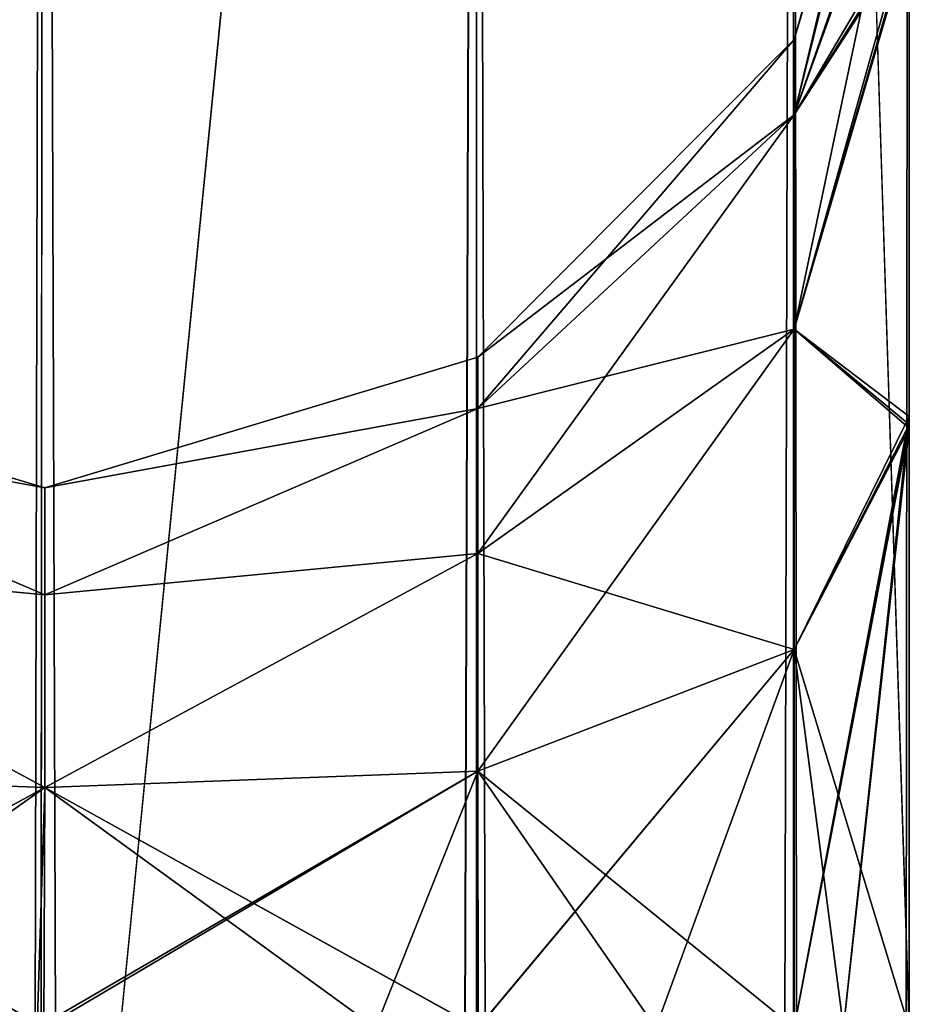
# Model space of a CAD drawing. Extents: x -23 to 470, y -2000 to 0.
# Tile 171 of 246: x 115 to 128, y -72 to -57. Entities that reach past the tile are written whole.
import ezdxf

# ---------------------------------------------------------------- set-up
doc = ezdxf.new("R2010")
doc.units = 0
doc.header["$LTSCALE"] = 68.916985
for name, color, linetype in [('101', 7, 'CONTINUOUS'), ('132', 7, 'CONTINUOUS'), ('139', 7, 'CONTINUOUS'), ('73', 7, 'CONTINUOUS'), ('89', 7, 'CONTINUOUS'), ('90', 7, 'CONTINUOUS'), ('91', 7, 'CONTINUOUS'), ('95', 7, 'CONTINUOUS'), ('98', 7, 'CONTINUOUS')]:
    doc.layers.add(name, color=color, linetype=linetype)

msp = doc.modelspace()

# ---------------------------------------------------------------- linework, layer by layer
at = {"layer": '101', "linetype": 'CONTINUOUS'}
for points in [[(127.55, -55.84, 48.698), (127.55, -51.871, 56.92), (125.888, -58.664, 56.038), (127.55, -55.84, 48.698)], [(127.55, -51.871, 56.92), (127.55, -51.872, 66.083), (125.888, -57.577, 61.5), (127.55, -51.871, 56.92)], [(125.888, -58.664, 56.038), (127.55, -51.871, 56.92), (125.888, -57.577, 61.5), (125.888, -58.664, 56.038)], [(127.55, -51.872, 66.083), (127.55, -55.841, 74.304), (125.888, -58.664, 66.962), (127.55, -51.872, 66.083)], [(125.888, -57.577, 61.5), (127.55, -51.872, 66.083), (125.888, -58.664, 66.962), (125.888, -57.577, 61.5)], [(127.55, -63.02, 43.008), (127.55, -55.84, 48.698), (125.888, -61.758, 51.408), (127.55, -63.02, 43.008)], [(125.888, -61.758, 51.408), (127.55, -55.84, 48.698), (125.888, -58.664, 56.038), (125.888, -61.758, 51.408)], [(127.55, -55.841, 74.304), (127.55, -63.021, 79.993), (125.888, -61.758, 71.592), (127.55, -55.841, 74.304)], [(125.888, -58.664, 66.962), (127.55, -55.841, 74.304), (125.888, -61.758, 71.592), (125.888, -58.664, 66.962)], [(125.888, -58.664, 56.038), (125.888, -57.577, 61.5), (121.317, -62.903, 57.794), (125.888, -58.664, 56.038)], [(125.888, -57.577, 61.5), (125.888, -58.664, 66.962), (121.317, -62.165, 61.5), (125.888, -57.577, 61.5)], [(121.317, -62.903, 57.794), (125.888, -57.577, 61.5), (121.317, -62.165, 61.5), (121.317, -62.903, 57.794)], [(125.888, -61.758, 51.408), (125.888, -58.664, 56.038), (121.317, -65.002, 54.652), (125.888, -61.758, 51.408)], [(121.317, -65.002, 54.652), (125.888, -58.664, 56.038), (121.317, -62.903, 57.794), (121.317, -65.002, 54.652)], [(125.888, -58.664, 66.962), (125.888, -61.758, 71.592), (121.317, -62.903, 65.206), (125.888, -58.664, 66.962)], [(121.317, -62.165, 61.5), (125.888, -58.664, 66.962), (121.317, -62.903, 65.206), (121.317, -62.165, 61.5)], [(125.888, -66.388, 48.314), (125.888, -61.758, 51.408), (121.317, -68.144, 52.553), (125.888, -66.388, 48.314)], [(121.317, -68.144, 52.553), (125.888, -61.758, 51.408), (121.317, -65.002, 54.652), (121.317, -68.144, 52.553)], [(125.888, -61.758, 71.592), (125.888, -66.388, 74.686), (121.317, -65.002, 68.348), (125.888, -61.758, 71.592)], [(121.317, -62.903, 65.206), (125.888, -61.758, 71.592), (121.317, -65.002, 68.348), (121.317, -62.903, 65.206)], [(125.888, -66.388, 48.314), (127.55, -63.02, 43.008), (125.888, -61.758, 51.408), (125.888, -66.388, 48.314)], [(125.888, -61.758, 71.592), (127.55, -63.021, 79.993), (125.888, -66.388, 74.686), (125.888, -61.758, 71.592)], [(115.063, -64.051, 59.72), (115.063, -64.051, 63.28), (108.806, -62.179, 61.5), (115.063, -64.051, 59.72)], [(108.806, -62.915, 57.799), (115.063, -64.051, 59.72), (108.806, -62.179, 61.5), (108.806, -62.915, 57.799)], [(108.806, -62.179, 61.5), (115.063, -64.051, 63.28), (108.806, -62.915, 65.201), (108.806, -62.179, 61.5)], [(121.317, -62.903, 57.794), (121.317, -62.165, 61.5), (115.063, -64.051, 59.72), (121.317, -62.903, 57.794)], [(121.317, -62.165, 61.5), (121.317, -62.903, 65.206), (115.063, -64.051, 63.28), (121.317, -62.165, 61.5)], [(115.063, -64.051, 59.72), (121.317, -62.165, 61.5), (115.063, -64.051, 63.28), (115.063, -64.051, 59.72)], [(115.063, -65.595, 56.512), (115.063, -64.051, 59.72), (108.806, -62.915, 57.799), (115.063, -65.595, 56.512)], [(108.806, -65.011, 54.661), (115.063, -65.595, 56.512), (108.806, -62.915, 57.799), (108.806, -65.011, 54.661)], [(115.063, -64.051, 63.28), (115.063, -65.595, 66.488), (108.806, -62.915, 65.201), (115.063, -64.051, 63.28)], [(108.806, -62.915, 65.201), (115.063, -65.595, 66.488), (108.806, -65.011, 68.339), (108.806, -62.915, 65.201)], [(121.317, -65.002, 54.652), (121.317, -62.903, 57.794), (115.063, -65.595, 56.512), (121.317, -65.002, 54.652)], [(115.063, -65.595, 56.512), (121.317, -62.903, 57.794), (115.063, -64.051, 59.72), (115.063, -65.595, 56.512)], [(121.317, -62.903, 65.206), (121.317, -65.002, 68.348), (115.063, -65.595, 66.488), (121.317, -62.903, 65.206)], [(115.063, -64.051, 63.28), (121.317, -62.903, 65.206), (115.063, -65.595, 66.488), (115.063, -64.051, 63.28)], [(127.55, -63.02, 43.008), (125.888, -71.85, 47.227), (126.598, -71.85, 45.784), (127.55, -63.02, 43.008)], [(125.888, -71.85, 47.227), (127.55, -63.02, 43.008), (125.888, -66.388, 48.314), (125.888, -71.85, 47.227)], [(127.55, -63.021, 79.993), (127.55, -71.85, 82), (125.888, -66.388, 74.686), (127.55, -63.021, 79.993)], [(127.55, -71.85, 41), (127.55, -63.02, 43.008), (126.598, -71.85, 45.784), (127.55, -71.85, 41)], [(115.063, -68.379, 54.292), (115.063, -65.595, 56.512), (108.806, -65.011, 54.661), (115.063, -68.379, 54.292)], [(108.806, -68.149, 52.565), (115.063, -68.379, 54.292), (108.806, -65.011, 54.661), (108.806, -68.149, 52.565)], [(115.063, -65.595, 66.488), (115.063, -68.379, 68.708), (108.806, -65.011, 68.339), (115.063, -65.595, 66.488)], [(108.806, -65.011, 68.339), (115.063, -68.379, 68.708), (108.806, -68.149, 70.435), (108.806, -65.011, 68.339)], [(121.317, -68.144, 52.553), (121.317, -65.002, 54.652), (115.063, -68.379, 54.292), (121.317, -68.144, 52.553)], [(115.063, -68.379, 54.292), (121.317, -65.002, 54.652), (115.063, -65.595, 56.512), (115.063, -68.379, 54.292)], [(121.317, -65.002, 68.348), (121.317, -68.144, 70.447), (115.063, -68.379, 68.708), (121.317, -65.002, 68.348)], [(115.063, -65.595, 66.488), (121.317, -65.002, 68.348), (115.063, -68.379, 68.708), (115.063, -65.595, 66.488)], [(121.317, -65.002, 68.348), (125.888, -66.388, 74.686), (121.317, -68.144, 70.447), (121.317, -65.002, 68.348)], [(125.888, -66.388, 74.686), (125.888, -71.85, 75.773), (121.317, -68.144, 70.447), (125.888, -66.388, 74.686)], [(121.32, -71.85, 51.814), (125.888, -66.388, 48.314), (121.317, -68.144, 52.553), (121.32, -71.85, 51.814)], [(121.32, -71.85, 51.814), (123.889, -71.85, 49.839), (125.888, -66.388, 48.314), (121.32, -71.85, 51.814)], [(123.889, -71.85, 49.839), (125.888, -71.85, 47.227), (125.888, -66.388, 48.314), (123.889, -71.85, 49.839)], [(127.55, -71.85, 82), (125.888, -71.85, 75.773), (125.888, -66.388, 74.686), (127.55, -71.85, 82)], [(108.706, -71.85, 51.829), (115.063, -68.379, 54.292), (108.806, -68.149, 52.565), (108.706, -71.85, 51.829)], [(115.05, -71.85, 69.5), (110.16, -71.85, 70.454), (108.806, -68.149, 70.435), (115.05, -71.85, 69.5)], [(115.063, -68.379, 68.708), (115.05, -71.85, 69.5), (108.806, -68.149, 70.435), (115.063, -68.379, 68.708)], [(114.95, -71.85, 53.5), (119.84, -71.85, 52.546), (121.317, -68.144, 52.553), (114.95, -71.85, 53.5)], [(114.95, -71.85, 53.5), (121.317, -68.144, 52.553), (115.063, -68.379, 54.292), (114.95, -71.85, 53.5)], [(121.317, -68.144, 70.447), (121.317, -71.85, 71.185), (115.063, -68.379, 68.708), (121.317, -68.144, 70.447)], [(119.84, -71.85, 52.546), (121.32, -71.85, 51.814), (121.317, -68.144, 52.553), (119.84, -71.85, 52.546)], [(125.888, -71.85, 75.773), (121.317, -71.85, 71.185), (121.317, -68.144, 70.447), (125.888, -71.85, 75.773)], [(108.706, -71.85, 51.829), (114.95, -71.85, 53.5), (115.063, -68.379, 54.292), (108.706, -71.85, 51.829)], [(121.317, -71.85, 71.185), (115.05, -71.85, 69.5), (115.063, -68.379, 68.708), (121.317, -71.85, 71.185)]]:
    msp.add_3dface(points, dxfattribs=at)
at = {"layer": '132', "linetype": 'CONTINUOUS'}
for points in [[(127.55, -52.01, -25.647), (127.55, -51.704, -16.707), (125.888, -57.577, -20.5), (127.55, -52.01, -25.647)], [(127.55, -51.704, -16.707), (127.526, -54.13, -11.842), (125.888, -58.664, -15.038), (127.55, -51.704, -16.707)], [(125.888, -57.577, -20.5), (127.55, -51.704, -16.707), (125.888, -58.664, -15.038), (125.888, -57.577, -20.5)], [(127.55, -56.092, -33.613), (127.55, -52.01, -25.647), (125.888, -58.664, -25.962), (127.55, -56.092, -33.613)], [(125.888, -58.664, -25.962), (127.55, -52.01, -25.647), (125.888, -57.577, -20.5), (125.888, -58.664, -25.962)], [(127.526, -54.13, -11.842), (127.55, -56.02, -7.474), (125.888, -58.664, -15.038), (127.526, -54.13, -11.842)], [(127.55, -56.02, -7.474), (127.55, -63.137, -1.95), (125.888, -61.758, -10.408), (127.55, -56.02, -7.474)], [(125.888, -58.664, -15.038), (127.55, -56.02, -7.474), (125.888, -61.758, -10.408), (125.888, -58.664, -15.038)], [(127.55, -63.188, -39.073), (127.55, -56.092, -33.613), (125.888, -61.758, -30.592), (127.55, -63.188, -39.073)], [(125.888, -61.758, -30.592), (127.55, -56.092, -33.613), (125.888, -58.664, -25.962), (125.888, -61.758, -30.592)], [(125.888, -58.664, -25.962), (125.888, -57.577, -20.5), (121.317, -62.903, -24.206), (125.888, -58.664, -25.962)], [(125.888, -57.577, -20.5), (125.888, -58.664, -15.038), (121.317, -62.165, -20.5), (125.888, -57.577, -20.5)], [(121.317, -62.903, -24.206), (125.888, -57.577, -20.5), (121.317, -62.165, -20.5), (121.317, -62.903, -24.206)], [(125.888, -61.758, -30.592), (125.888, -58.664, -25.962), (121.317, -65.002, -27.348), (125.888, -61.758, -30.592)], [(121.317, -65.002, -27.348), (125.888, -58.664, -25.962), (121.317, -62.903, -24.206), (121.317, -65.002, -27.348)], [(125.888, -58.664, -15.038), (125.888, -61.758, -10.408), (121.317, -62.903, -16.794), (125.888, -58.664, -15.038)], [(121.317, -62.165, -20.5), (125.888, -58.664, -15.038), (121.317, -62.903, -16.794), (121.317, -62.165, -20.5)], [(125.888, -66.388, -33.686), (125.888, -61.758, -30.592), (121.317, -68.144, -29.447), (125.888, -66.388, -33.686)], [(121.317, -68.144, -29.447), (125.888, -61.758, -30.592), (121.317, -65.002, -27.348), (121.317, -68.144, -29.447)], [(125.888, -61.758, -10.408), (125.888, -66.388, -7.314), (121.317, -65.002, -13.652), (125.888, -61.758, -10.408)], [(121.317, -62.903, -16.794), (125.888, -61.758, -10.408), (121.317, -65.002, -13.652), (121.317, -62.903, -16.794)], [(125.888, -61.758, -10.408), (127.55, -63.137, -1.95), (125.888, -66.388, -7.314), (125.888, -61.758, -10.408)], [(125.888, -66.388, -33.686), (127.55, -63.188, -39.073), (125.888, -61.758, -30.592), (125.888, -66.388, -33.686)], [(108.806, -62.915, -16.799), (108.806, -62.179, -20.5), (115.063, -64.051, -18.72), (108.806, -62.915, -16.799)], [(108.806, -62.179, -20.5), (108.806, -62.915, -24.201), (115.063, -64.051, -22.28), (108.806, -62.179, -20.5)], [(115.063, -64.051, -18.72), (108.806, -62.179, -20.5), (115.063, -64.051, -22.28), (115.063, -64.051, -18.72)], [(115.063, -64.051, -18.72), (115.063, -64.051, -22.28), (121.317, -62.165, -20.5), (115.063, -64.051, -18.72)], [(115.063, -64.051, -18.72), (121.317, -62.165, -20.5), (121.317, -62.903, -16.794), (115.063, -64.051, -18.72)], [(115.063, -64.051, -22.28), (121.317, -62.903, -24.206), (121.317, -62.165, -20.5), (115.063, -64.051, -22.28)], [(108.806, -65.011, -13.661), (108.806, -62.915, -16.799), (115.063, -65.595, -15.512), (108.806, -65.011, -13.661)], [(115.063, -65.595, -15.512), (108.806, -62.915, -16.799), (115.063, -64.051, -18.72), (115.063, -65.595, -15.512)], [(108.806, -62.915, -24.201), (108.806, -65.011, -27.339), (115.063, -65.595, -25.488), (108.806, -62.915, -24.201)], [(115.063, -64.051, -22.28), (108.806, -62.915, -24.201), (115.063, -65.595, -25.488), (115.063, -64.051, -22.28)], [(115.063, -65.595, -15.512), (115.063, -64.051, -18.72), (121.317, -62.903, -16.794), (115.063, -65.595, -15.512)], [(115.063, -65.595, -15.512), (121.317, -62.903, -16.794), (121.317, -65.002, -13.652), (115.063, -65.595, -15.512)], [(115.063, -64.051, -22.28), (115.063, -65.595, -25.488), (121.317, -62.903, -24.206), (115.063, -64.051, -22.28)], [(115.063, -65.595, -25.488), (121.317, -65.002, -27.348), (121.317, -62.903, -24.206), (115.063, -65.595, -25.488)], [(127.55, -63.137, -1.95), (127.55, -71.85), (125.888, -66.388, -7.314), (127.55, -63.137, -1.95)], [(127.55, -63.188, -39.073), (125.888, -71.85, -34.773), (126.598, -71.85, -36.216), (127.55, -63.188, -39.073)], [(125.888, -71.85, -34.773), (127.55, -63.188, -39.073), (125.888, -66.388, -33.686), (125.888, -71.85, -34.773)], [(127.55, -71.85, -41), (127.55, -63.188, -39.073), (126.598, -71.85, -36.216), (127.55, -71.85, -41)], [(108.806, -68.149, -11.565), (108.806, -65.011, -13.661), (115.063, -68.379, -13.292), (108.806, -68.149, -11.565)], [(115.063, -68.379, -13.292), (108.806, -65.011, -13.661), (115.063, -65.595, -15.512), (115.063, -68.379, -13.292)], [(108.806, -65.011, -27.339), (108.806, -68.149, -29.435), (115.063, -68.379, -27.708), (108.806, -65.011, -27.339)], [(115.063, -65.595, -25.488), (108.806, -65.011, -27.339), (115.063, -68.379, -27.708), (115.063, -65.595, -25.488)], [(115.063, -68.379, -13.292), (115.063, -65.595, -15.512), (121.317, -65.002, -13.652), (115.063, -68.379, -13.292)], [(115.063, -68.379, -13.292), (121.317, -65.002, -13.652), (121.317, -68.144, -11.553), (115.063, -68.379, -13.292)], [(115.063, -65.595, -25.488), (115.063, -68.379, -27.708), (121.317, -65.002, -27.348), (115.063, -65.595, -25.488)], [(115.063, -68.379, -27.708), (121.317, -68.144, -29.447), (121.317, -65.002, -27.348), (115.063, -68.379, -27.708)], [(121.317, -65.002, -13.652), (125.888, -66.388, -7.314), (121.317, -68.144, -11.553), (121.317, -65.002, -13.652)], [(121.32, -71.85, -30.186), (125.888, -66.388, -33.686), (121.317, -68.144, -29.447), (121.32, -71.85, -30.186)], [(125.888, -66.388, -7.314), (125.888, -71.85, -6.227), (121.317, -68.144, -11.553), (125.888, -66.388, -7.314)], [(121.32, -71.85, -30.186), (123.889, -71.85, -32.161), (125.888, -66.388, -33.686), (121.32, -71.85, -30.186)], [(123.889, -71.85, -32.161), (125.888, -71.85, -34.773), (125.888, -66.388, -33.686), (123.889, -71.85, -32.161)], [(125.888, -66.388, -7.314), (127.55, -71.85), (126.598, -71.85, -4.784), (125.888, -66.388, -7.314)], [(125.888, -71.85, -6.227), (125.888, -66.388, -7.314), (126.598, -71.85, -4.784), (125.888, -71.85, -6.227)], [(108.806, -68.149, -29.435), (108.706, -71.85, -30.171), (115.063, -68.379, -27.708), (108.806, -68.149, -29.435)], [(114.95, -71.85, -12.5), (108.706, -71.85, -10.829), (108.806, -68.149, -11.565), (114.95, -71.85, -12.5)], [(114.95, -71.85, -12.5), (108.806, -68.149, -11.565), (115.063, -68.379, -13.292), (114.95, -71.85, -12.5)], [(114.95, -71.85, -28.5), (119.84, -71.85, -29.454), (121.317, -68.144, -29.447), (114.95, -71.85, -28.5)], [(115.063, -68.379, -27.708), (114.95, -71.85, -28.5), (121.317, -68.144, -29.447), (115.063, -68.379, -27.708)], [(115.063, -68.379, -13.292), (121.317, -68.144, -11.553), (121.32, -71.85, -10.814), (115.063, -68.379, -13.292)], [(119.84, -71.85, -29.454), (121.32, -71.85, -30.186), (121.317, -68.144, -29.447), (119.84, -71.85, -29.454)], [(125.888, -71.85, -6.227), (123.889, -71.85, -8.839), (121.317, -68.144, -11.553), (125.888, -71.85, -6.227)], [(121.317, -68.144, -11.553), (123.889, -71.85, -8.839), (121.32, -71.85, -10.814), (121.317, -68.144, -11.553)], [(108.706, -71.85, -30.171), (114.95, -71.85, -28.5), (115.063, -68.379, -27.708), (108.706, -71.85, -30.171)], [(114.95, -71.85, -12.5), (115.063, -68.379, -13.292), (119.84, -71.85, -11.546), (114.95, -71.85, -12.5)], [(115.063, -68.379, -13.292), (121.32, -71.85, -10.814), (119.84, -71.85, -11.546), (115.063, -68.379, -13.292)]]:
    msp.add_3dface(points, dxfattribs=at)
at = {"layer": '139', "linetype": 'CONTINUOUS'}
for points in [[(127.55, -51.704, 16.707), (127.55, -52.011, 25.648), (125.888, -57.577, 20.5), (127.55, -51.704, 16.707)], [(127.525, -53.979, 12.172), (127.55, -51.704, 16.707), (125.888, -58.664, 15.038), (127.525, -53.979, 12.172)], [(125.888, -58.664, 15.038), (127.55, -51.704, 16.707), (125.888, -57.577, 20.5), (125.888, -58.664, 15.038)], [(127.55, -52.011, 25.648), (127.55, -56.093, 33.613), (125.888, -58.664, 25.962), (127.55, -52.011, 25.648)], [(125.888, -57.577, 20.5), (127.55, -52.011, 25.648), (125.888, -58.664, 25.962), (125.888, -57.577, 20.5)], [(127.55, -56.02, 7.474), (127.525, -53.979, 12.172), (125.888, -61.758, 10.408), (127.55, -56.02, 7.474)], [(125.888, -61.758, 10.408), (127.525, -53.979, 12.172), (125.888, -58.664, 15.038), (125.888, -61.758, 10.408)], [(127.55, -63.137, 1.951), (127.55, -56.02, 7.474), (125.888, -61.758, 10.408), (127.55, -63.137, 1.951)], [(127.55, -56.093, 33.613), (127.55, -63.188, 39.074), (125.888, -61.758, 30.592), (127.55, -56.093, 33.613)], [(125.888, -58.664, 25.962), (127.55, -56.093, 33.613), (125.888, -61.758, 30.592), (125.888, -58.664, 25.962)], [(125.888, -58.664, 15.038), (125.888, -57.577, 20.5), (121.317, -62.903, 16.794), (125.888, -58.664, 15.038)], [(125.888, -57.577, 20.5), (125.888, -58.664, 25.962), (121.317, -62.165, 20.5), (125.888, -57.577, 20.5)], [(121.317, -62.903, 16.794), (125.888, -57.577, 20.5), (121.317, -62.165, 20.5), (121.317, -62.903, 16.794)], [(125.888, -61.758, 10.408), (125.888, -58.664, 15.038), (121.317, -65.002, 13.652), (125.888, -61.758, 10.408)], [(121.317, -65.002, 13.652), (125.888, -58.664, 15.038), (121.317, -62.903, 16.794), (121.317, -65.002, 13.652)], [(125.888, -58.664, 25.962), (125.888, -61.758, 30.592), (121.317, -62.903, 24.206), (125.888, -58.664, 25.962)], [(121.317, -62.165, 20.5), (125.888, -58.664, 25.962), (121.317, -62.903, 24.206), (121.317, -62.165, 20.5)], [(125.888, -66.388, 7.314), (125.888, -61.758, 10.408), (121.317, -68.144, 11.553), (125.888, -66.388, 7.314)], [(121.317, -68.144, 11.553), (125.888, -61.758, 10.408), (121.317, -65.002, 13.652), (121.317, -68.144, 11.553)], [(125.888, -61.758, 30.592), (125.888, -66.388, 33.686), (121.317, -65.002, 27.348), (125.888, -61.758, 30.592)], [(121.317, -62.903, 24.206), (125.888, -61.758, 30.592), (121.317, -65.002, 27.348), (121.317, -62.903, 24.206)], [(125.888, -61.758, 30.592), (127.55, -63.188, 39.074), (125.888, -66.388, 33.686), (125.888, -61.758, 30.592)], [(125.888, -66.388, 7.314), (127.55, -63.137, 1.951), (125.888, -61.758, 10.408), (125.888, -66.388, 7.314)], [(108.806, -62.915, 24.201), (108.806, -62.179, 20.5), (115.063, -64.051, 22.28), (108.806, -62.915, 24.201)], [(108.806, -62.179, 20.5), (108.806, -62.915, 16.799), (115.063, -64.051, 18.72), (108.806, -62.179, 20.5)], [(115.063, -64.051, 22.28), (108.806, -62.179, 20.5), (115.063, -64.051, 18.72), (115.063, -64.051, 22.28)], [(115.063, -64.051, 22.28), (115.063, -64.051, 18.72), (121.317, -62.165, 20.5), (115.063, -64.051, 22.28)], [(115.063, -64.051, 22.28), (121.317, -62.165, 20.5), (121.317, -62.903, 24.206), (115.063, -64.051, 22.28)], [(115.063, -64.051, 18.72), (121.317, -62.903, 16.794), (121.317, -62.165, 20.5), (115.063, -64.051, 18.72)], [(108.806, -65.011, 27.339), (108.806, -62.915, 24.201), (115.063, -65.595, 25.488), (108.806, -65.011, 27.339)], [(115.063, -65.595, 25.488), (108.806, -62.915, 24.201), (115.063, -64.051, 22.28), (115.063, -65.595, 25.488)], [(108.806, -62.915, 16.799), (108.806, -65.011, 13.661), (115.063, -65.595, 15.512), (108.806, -62.915, 16.799)], [(115.063, -64.051, 18.72), (108.806, -62.915, 16.799), (115.063, -65.595, 15.512), (115.063, -64.051, 18.72)], [(115.063, -65.595, 25.488), (115.063, -64.051, 22.28), (121.317, -62.903, 24.206), (115.063, -65.595, 25.488)], [(115.063, -65.595, 25.488), (121.317, -62.903, 24.206), (121.317, -65.002, 27.348), (115.063, -65.595, 25.488)], [(115.063, -64.051, 18.72), (115.063, -65.595, 15.512), (121.317, -62.903, 16.794), (115.063, -64.051, 18.72)], [(115.063, -65.595, 15.512), (121.317, -65.002, 13.652), (121.317, -62.903, 16.794), (115.063, -65.595, 15.512)], [(127.55, -63.137, 1.951), (125.888, -71.85, 6.227), (126.598, -71.85, 4.784), (127.55, -63.137, 1.951)], [(125.888, -71.85, 6.227), (127.55, -63.137, 1.951), (125.888, -66.388, 7.314), (125.888, -71.85, 6.227)], [(127.55, -71.85), (127.55, -63.137, 1.951), (126.598, -71.85, 4.784), (127.55, -71.85)], [(127.55, -63.188, 39.074), (127.55, -71.85, 41), (125.888, -66.388, 33.686), (127.55, -63.188, 39.074)], [(108.806, -68.149, 29.435), (108.806, -65.011, 27.339), (115.063, -68.379, 27.708), (108.806, -68.149, 29.435)], [(115.063, -68.379, 27.708), (108.806, -65.011, 27.339), (115.063, -65.595, 25.488), (115.063, -68.379, 27.708)], [(108.806, -65.011, 13.661), (108.806, -68.149, 11.565), (115.063, -68.379, 13.292), (108.806, -65.011, 13.661)], [(115.063, -65.595, 15.512), (108.806, -65.011, 13.661), (115.063, -68.379, 13.292), (115.063, -65.595, 15.512)], [(115.063, -68.379, 27.708), (115.063, -65.595, 25.488), (121.317, -65.002, 27.348), (115.063, -68.379, 27.708)], [(115.063, -68.379, 27.708), (121.317, -65.002, 27.348), (121.317, -68.144, 29.447), (115.063, -68.379, 27.708)], [(115.063, -65.595, 15.512), (115.063, -68.379, 13.292), (121.317, -65.002, 13.652), (115.063, -65.595, 15.512)], [(115.063, -68.379, 13.292), (121.317, -68.144, 11.553), (121.317, -65.002, 13.652), (115.063, -68.379, 13.292)], [(121.317, -65.002, 27.348), (125.888, -66.388, 33.686), (121.317, -68.144, 29.447), (121.317, -65.002, 27.348)], [(125.888, -66.388, 33.686), (125.888, -71.85, 34.773), (121.317, -68.144, 29.447), (125.888, -66.388, 33.686)], [(121.32, -71.85, 10.814), (125.888, -66.388, 7.314), (121.317, -68.144, 11.553), (121.32, -71.85, 10.814)], [(121.32, -71.85, 10.814), (123.889, -71.85, 8.839), (125.888, -66.388, 7.314), (121.32, -71.85, 10.814)], [(123.889, -71.85, 8.839), (125.888, -71.85, 6.227), (125.888, -66.388, 7.314), (123.889, -71.85, 8.839)], [(127.55, -71.85, 41), (126.598, -71.85, 36.216), (125.888, -66.388, 33.686), (127.55, -71.85, 41)], [(126.598, -71.85, 36.216), (125.888, -71.85, 34.773), (125.888, -66.388, 33.686), (126.598, -71.85, 36.216)], [(114.95, -71.85, 28.5), (108.706, -71.85, 30.171), (108.806, -68.149, 29.435), (114.95, -71.85, 28.5)], [(108.806, -68.149, 11.565), (108.706, -71.85, 10.829), (115.063, -68.379, 13.292), (108.806, -68.149, 11.565)], [(114.95, -71.85, 28.5), (108.806, -68.149, 29.435), (115.063, -68.379, 27.708), (114.95, -71.85, 28.5)], [(114.95, -71.85, 12.5), (119.84, -71.85, 11.546), (121.317, -68.144, 11.553), (114.95, -71.85, 12.5)], [(115.063, -68.379, 13.292), (114.95, -71.85, 12.5), (121.317, -68.144, 11.553), (115.063, -68.379, 13.292)], [(121.32, -71.85, 30.186), (115.063, -68.379, 27.708), (121.317, -68.144, 29.447), (121.32, -71.85, 30.186)], [(119.84, -71.85, 11.546), (121.32, -71.85, 10.814), (121.317, -68.144, 11.553), (119.84, -71.85, 11.546)], [(125.888, -71.85, 34.773), (123.889, -71.85, 32.161), (121.317, -68.144, 29.447), (125.888, -71.85, 34.773)], [(123.889, -71.85, 32.161), (121.32, -71.85, 30.186), (121.317, -68.144, 29.447), (123.889, -71.85, 32.161)], [(108.706, -71.85, 10.829), (114.95, -71.85, 12.5), (115.063, -68.379, 13.292), (108.706, -71.85, 10.829)], [(119.84, -71.85, 29.454), (114.95, -71.85, 28.5), (115.063, -68.379, 27.708), (119.84, -71.85, 29.454)], [(121.32, -71.85, 30.186), (119.84, -71.85, 29.454), (115.063, -68.379, 27.708), (121.32, -71.85, 30.186)]]:
    msp.add_3dface(points, dxfattribs=at)
at = {"layer": '73', "linetype": 'CONTINUOUS'}
for points in [[(127.55, -63.188, 39.074), (127.55, -56.093, 33.613), (127.55, -12.5, 74.5), (127.55, -63.188, 39.074)], [(127.55, -63.02, 43.008), (127.55, -63.188, 39.074), (127.55, -12.5, 74.5), (127.55, -63.02, 43.008)], [(127.55, -55.84, 48.698), (127.55, -63.02, 43.008), (127.55, -12.5, 74.5), (127.55, -55.84, 48.698)], [(127.55, -13.067, -77.36), (127.55, -12.5, -74.5), (127.55, -63.02, -79.992), (127.55, -13.067, -77.36)], [(127.55, -63.02, -79.992), (127.55, -12.5, -74.5), (127.55, -55.84, -74.302), (127.55, -63.02, -79.992)], [(127.55, -13.5, -78.234), (127.55, -13.067, -77.36), (127.55, -63.02, -79.992), (127.55, -13.5, -78.234)], [(127.55, -14.695, -79.801), (127.55, -13.5, -78.234), (127.55, -63.02, -79.992), (127.55, -14.695, -79.801)], [(127.55, -63.021, 79.993), (127.55, -55.841, 74.304), (127.55, -14.695, 79.801), (127.55, -63.021, 79.993)], [(127.55, -16.266, 81), (127.55, -63.021, 79.993), (127.55, -14.695, 79.801), (127.55, -16.266, 81)], [(127.55, -16.266, -81), (127.55, -14.695, -79.801), (127.55, -63.02, -79.992), (127.55, -16.266, -81)], [(127.55, -17.135, 81.431), (127.55, -63.021, 79.993), (127.55, -16.266, 81), (127.55, -17.135, 81.431)], [(127.55, -17.135, -81.431), (127.55, -16.266, -81), (127.55, -71.85, -82), (127.55, -17.135, -81.431)], [(127.55, -71.85, -82), (127.55, -16.266, -81), (127.55, -63.02, -79.992), (127.55, -71.85, -82)], [(127.55, -20, 82), (127.55, -63.021, 79.993), (127.55, -17.135, 81.431), (127.55, -20, 82)], [(127.55, -20, -82), (127.55, -17.135, -81.431), (127.55, -71.85, -82), (127.55, -20, -82)], [(127.55, -71.85, 82), (127.55, -63.021, 79.993), (127.55, -20, 82), (127.55, -71.85, 82)], [(127.55, -63.021, -43.007), (127.55, -55.841, -48.696), (127.55, -22.687, -28.505), (127.55, -63.021, -43.007)], [(127.55, -63.188, -39.073), (127.55, -63.021, -43.007), (127.55, -22.687, -28.505), (127.55, -63.188, -39.073)], [(127.55, -56.092, -33.613), (127.55, -63.188, -39.073), (127.55, -22.687, -28.505), (127.55, -56.092, -33.613)], [(127.55, -57.001, 0), (127.55, -56.02, 7.474), (127.55, -63.137, 1.951), (127.55, -57.001, 0)], [(127.55, -56.02, -7.474), (127.55, -57.001, 0), (127.55, -63.137, -1.95), (127.55, -56.02, -7.474)], [(127.55, -63.137, -1.95), (127.55, -57.001, 0), (127.55, -71.85), (127.55, -63.137, -1.95)], [(127.55, -71.85), (127.55, -57.001, 0), (127.55, -63.137, 1.951), (127.55, -71.85)], [(127.55, -71.85, 41), (127.55, -63.188, 39.074), (127.55, -63.02, 43.008), (127.55, -71.85, 41)], [(127.55, -71.85, -41), (127.55, -63.021, -43.007), (127.55, -63.188, -39.073), (127.55, -71.85, -41)]]:
    msp.add_3dface(points, dxfattribs=at)
at = {"layer": '89', "linetype": 'CONTINUOUS'}
for points in [[(115, -1916.55, 94.5), (115, -83.45, 94.5), (110.16, -20, 93.546), (115, -1916.55, 94.5)], [(110.16, -20, 93.546), (115, -83.45, 94.5), (115.05, -20, 94.5), (110.16, -20, 93.546)], [(115.05, -1980, 94.5), (115, -1916.55, 94.5), (110.16, -20, 93.546), (115.05, -1980, 94.5)], [(110.16, -1980, 93.546), (115.05, -1980, 94.5), (110.16, -20, 93.546), (110.16, -1980, 93.546)]]:
    msp.add_3dface(points, dxfattribs=at)
at = {"layer": '90', "linetype": 'CONTINUOUS'}
for points in [[(115, -83.45, -94.5), (110.16, -1980, -93.546), (115.05, -20, -94.5), (115, -83.45, -94.5)], [(115.05, -20, -94.5), (110.16, -1980, -93.546), (110.16, -20, -93.546), (115.05, -20, -94.5)]]:
    msp.add_3dface(points, dxfattribs=at)
at = {"layer": '91', "linetype": 'CONTINUOUS'}
for points in [[(115.05, -1980, -94.5), (115, -1916.55, -94.5), (121.3, -20, -92.825), (115.05, -1980, -94.5)], [(115, -1916.55, -94.5), (115, -83.45, -94.5), (121.3, -20, -92.825), (115, -1916.55, -94.5)], [(115, -83.45, -94.5), (115.05, -20, -94.5), (121.3, -20, -92.825), (115, -83.45, -94.5)], [(121.3, -1980, -92.825), (115.05, -1980, -94.5), (121.3, -20, -92.825), (121.3, -1980, -92.825)], [(125.875, -1980, -88.25), (121.3, -1980, -92.825), (125.875, -20, -88.25), (125.875, -1980, -88.25)], [(125.875, -20, -88.25), (121.3, -1980, -92.825), (121.3, -20, -92.825), (125.875, -20, -88.25)], [(127.55, -20, -82), (127.55, -71.85, -82), (125.875, -1980, -88.25), (127.55, -20, -82)], [(127.55, -20, -82), (125.875, -1980, -88.25), (125.875, -20, -88.25), (127.55, -20, -82)]]:
    msp.add_3dface(points, dxfattribs=at)
at = {"layer": '95', "linetype": 'CONTINUOUS'}
for points in [[(115.05, -20, 94.5), (115, -83.45, 94.5), (121.3, -1980, 92.825), (115.05, -20, 94.5)], [(121.3, -20, 92.825), (115.05, -20, 94.5), (121.3, -1980, 92.825), (121.3, -20, 92.825)], [(125.875, -20, 88.25), (121.3, -20, 92.825), (125.875, -1980, 88.25), (125.875, -20, 88.25)], [(125.875, -1980, 88.25), (121.3, -20, 92.825), (121.3, -1980, 92.825), (125.875, -1980, 88.25)], [(127.55, -71.85, 82), (127.55, -20, 82), (125.875, -20, 88.25), (127.55, -71.85, 82)], [(127.55, -1928.15, 82), (127.55, -71.85, 82), (125.875, -20, 88.25), (127.55, -1928.15, 82)], [(127.55, -1980, 82), (127.55, -1928.15, 82), (125.875, -20, 88.25), (127.55, -1980, 82)], [(127.55, -1980, 82), (125.875, -20, 88.25), (125.875, -1980, 88.25), (127.55, -1980, 82)]]:
    msp.add_3dface(points, dxfattribs=at)
at = {"layer": '98', "linetype": 'CONTINUOUS'}
for points in [[(127.55, -55.84, -74.302), (127.55, -51.871, -66.08), (125.888, -58.664, -66.962), (127.55, -55.84, -74.302)], [(127.55, -51.871, -66.08), (127.55, -51.872, -56.917), (125.888, -57.577, -61.5), (127.55, -51.871, -66.08)], [(125.888, -58.664, -66.962), (127.55, -51.871, -66.08), (125.888, -57.577, -61.5), (125.888, -58.664, -66.962)], [(127.55, -51.872, -56.917), (127.55, -55.841, -48.696), (125.888, -58.664, -56.038), (127.55, -51.872, -56.917)], [(125.888, -57.577, -61.5), (127.55, -51.872, -56.917), (125.888, -58.664, -56.038), (125.888, -57.577, -61.5)], [(127.55, -63.02, -79.992), (127.55, -55.84, -74.302), (125.888, -61.758, -71.592), (127.55, -63.02, -79.992)], [(125.888, -61.758, -71.592), (127.55, -55.84, -74.302), (125.888, -58.664, -66.962), (125.888, -61.758, -71.592)], [(127.55, -55.841, -48.696), (127.55, -63.021, -43.007), (125.888, -61.758, -51.408), (127.55, -55.841, -48.696)], [(125.888, -58.664, -56.038), (127.55, -55.841, -48.696), (125.888, -61.758, -51.408), (125.888, -58.664, -56.038)], [(125.888, -58.664, -66.962), (125.888, -57.577, -61.5), (121.317, -62.903, -65.206), (125.888, -58.664, -66.962)], [(125.888, -57.577, -61.5), (125.888, -58.664, -56.038), (121.317, -62.165, -61.5), (125.888, -57.577, -61.5)], [(121.317, -62.903, -65.206), (125.888, -57.577, -61.5), (121.317, -62.165, -61.5), (121.317, -62.903, -65.206)], [(125.888, -61.758, -71.592), (125.888, -58.664, -66.962), (121.317, -65.002, -68.348), (125.888, -61.758, -71.592)], [(121.317, -65.002, -68.348), (125.888, -58.664, -66.962), (121.317, -62.903, -65.206), (121.317, -65.002, -68.348)], [(125.888, -58.664, -56.038), (125.888, -61.758, -51.408), (121.317, -62.903, -57.794), (125.888, -58.664, -56.038)], [(121.317, -62.165, -61.5), (125.888, -58.664, -56.038), (121.317, -62.903, -57.794), (121.317, -62.165, -61.5)], [(125.888, -66.388, -74.686), (125.888, -61.758, -71.592), (121.317, -68.144, -70.447), (125.888, -66.388, -74.686)], [(121.317, -68.144, -70.447), (125.888, -61.758, -71.592), (121.317, -65.002, -68.348), (121.317, -68.144, -70.447)], [(125.888, -61.758, -51.408), (125.888, -66.388, -48.314), (121.317, -65.002, -54.652), (125.888, -61.758, -51.408)], [(121.317, -62.903, -57.794), (125.888, -61.758, -51.408), (121.317, -65.002, -54.652), (121.317, -62.903, -57.794)], [(125.888, -66.388, -74.686), (127.55, -63.02, -79.992), (125.888, -61.758, -71.592), (125.888, -66.388, -74.686)], [(125.888, -61.758, -51.408), (127.55, -63.021, -43.007), (125.888, -66.388, -48.314), (125.888, -61.758, -51.408)], [(115.063, -64.051, -63.28), (115.063, -64.051, -59.72), (108.806, -62.179, -61.5), (115.063, -64.051, -63.28)], [(108.806, -62.915, -65.201), (115.063, -64.051, -63.28), (108.806, -62.179, -61.5), (108.806, -62.915, -65.201)], [(108.806, -62.179, -61.5), (115.063, -64.051, -59.72), (108.806, -62.915, -57.799), (108.806, -62.179, -61.5)], [(121.317, -62.903, -65.206), (121.317, -62.165, -61.5), (115.063, -64.051, -63.28), (121.317, -62.903, -65.206)], [(121.317, -62.165, -61.5), (121.317, -62.903, -57.794), (115.063, -64.051, -59.72), (121.317, -62.165, -61.5)], [(115.063, -64.051, -63.28), (121.317, -62.165, -61.5), (115.063, -64.051, -59.72), (115.063, -64.051, -63.28)], [(115.063, -65.595, -66.488), (115.063, -64.051, -63.28), (108.806, -62.915, -65.201), (115.063, -65.595, -66.488)], [(108.806, -65.011, -68.339), (115.063, -65.595, -66.488), (108.806, -62.915, -65.201), (108.806, -65.011, -68.339)], [(115.063, -64.051, -59.72), (115.063, -65.595, -56.512), (108.806, -62.915, -57.799), (115.063, -64.051, -59.72)], [(108.806, -62.915, -57.799), (115.063, -65.595, -56.512), (108.806, -65.011, -54.661), (108.806, -62.915, -57.799)], [(121.317, -65.002, -68.348), (121.317, -62.903, -65.206), (115.063, -65.595, -66.488), (121.317, -65.002, -68.348)], [(115.063, -65.595, -66.488), (121.317, -62.903, -65.206), (115.063, -64.051, -63.28), (115.063, -65.595, -66.488)], [(121.317, -62.903, -57.794), (121.317, -65.002, -54.652), (115.063, -65.595, -56.512), (121.317, -62.903, -57.794)], [(115.063, -64.051, -59.72), (121.317, -62.903, -57.794), (115.063, -65.595, -56.512), (115.063, -64.051, -59.72)], [(127.55, -71.85, -82), (127.55, -63.02, -79.992), (125.888, -71.85, -75.773), (127.55, -71.85, -82)], [(125.888, -71.85, -75.773), (127.55, -63.02, -79.992), (125.888, -66.388, -74.686), (125.888, -71.85, -75.773)], [(127.55, -63.021, -43.007), (127.55, -71.85, -41), (125.888, -66.388, -48.314), (127.55, -63.021, -43.007)], [(115.063, -68.379, -68.708), (115.063, -65.595, -66.488), (108.806, -65.011, -68.339), (115.063, -68.379, -68.708)], [(108.806, -68.149, -70.435), (115.063, -68.379, -68.708), (108.806, -65.011, -68.339), (108.806, -68.149, -70.435)], [(115.063, -65.595, -56.512), (115.063, -68.379, -54.292), (108.806, -65.011, -54.661), (115.063, -65.595, -56.512)], [(108.806, -65.011, -54.661), (115.063, -68.379, -54.292), (108.806, -68.149, -52.565), (108.806, -65.011, -54.661)], [(121.317, -68.144, -70.447), (121.317, -65.002, -68.348), (115.063, -68.379, -68.708), (121.317, -68.144, -70.447)], [(115.063, -68.379, -68.708), (121.317, -65.002, -68.348), (115.063, -65.595, -66.488), (115.063, -68.379, -68.708)], [(121.317, -65.002, -54.652), (121.317, -68.144, -52.553), (115.063, -68.379, -54.292), (121.317, -65.002, -54.652)], [(115.063, -65.595, -56.512), (121.317, -65.002, -54.652), (115.063, -68.379, -54.292), (115.063, -65.595, -56.512)], [(121.317, -65.002, -54.652), (125.888, -66.388, -48.314), (121.317, -68.144, -52.553), (121.317, -65.002, -54.652)], [(121.317, -71.85, -71.185), (125.888, -71.85, -75.773), (125.888, -66.388, -74.686), (121.317, -71.85, -71.185)], [(121.317, -71.85, -71.185), (125.888, -66.388, -74.686), (121.317, -68.144, -70.447), (121.317, -71.85, -71.185)], [(125.888, -66.388, -48.314), (125.888, -71.85, -47.227), (121.317, -68.144, -52.553), (125.888, -66.388, -48.314)], [(125.888, -66.388, -48.314), (127.55, -71.85, -41), (125.888, -71.85, -47.227), (125.888, -66.388, -48.314)], [(108.702, -71.85, -71.173), (115.063, -68.379, -68.708), (108.806, -68.149, -70.435), (108.702, -71.85, -71.173)], [(115.05, -71.85, -53.5), (110.16, -71.85, -52.546), (108.806, -68.149, -52.565), (115.05, -71.85, -53.5)], [(115.063, -68.379, -54.292), (115.05, -71.85, -53.5), (108.806, -68.149, -52.565), (115.063, -68.379, -54.292)], [(115.05, -71.85, -69.5), (121.317, -71.85, -71.185), (121.317, -68.144, -70.447), (115.05, -71.85, -69.5)], [(115.05, -71.85, -69.5), (121.317, -68.144, -70.447), (115.063, -68.379, -68.708), (115.05, -71.85, -69.5)], [(121.317, -68.144, -52.553), (121.317, -71.85, -51.815), (115.063, -68.379, -54.292), (121.317, -68.144, -52.553)], [(121.317, -68.144, -52.553), (125.888, -71.85, -47.227), (121.317, -71.85, -51.815), (121.317, -68.144, -52.553)], [(108.702, -71.85, -71.173), (110.16, -71.85, -70.454), (115.063, -68.379, -68.708), (108.702, -71.85, -71.173)], [(110.16, -71.85, -70.454), (115.05, -71.85, -69.5), (115.063, -68.379, -68.708), (110.16, -71.85, -70.454)], [(115.063, -68.379, -54.292), (121.317, -71.85, -51.815), (115.05, -71.85, -53.5), (115.063, -68.379, -54.292)]]:
    msp.add_3dface(points, dxfattribs=at)

doc.saveas('drawing.dxf')
